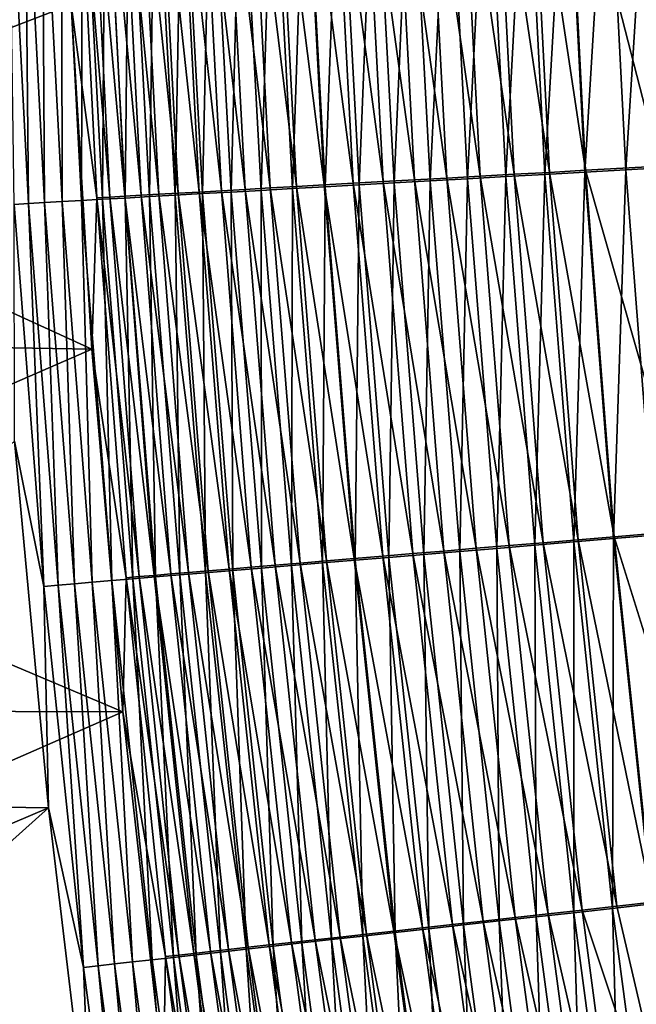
# Model space of a CAD drawing. Header units: metres. Extents: x -1 to 1402, y -1402 to 1.
# Tile 124 of 256: x 200 to 221, y -771 to -737. Entities that reach past the tile are written whole.
import ezdxf

# ---------------------------------------------------------------- set-up
doc = ezdxf.new("R2010")
doc.units = ezdxf.units.M

msp = doc.modelspace()

# ---------------------------------------------------------------- linework, layer by layer
at = {"layer": 'None0'}
for points in [[(201.500275, -736.76947, -474.466003), (194.990128, -726.839905, -450.518555), (187.75528, -742.04718, -422.103455)], [(212.677826, -729.983459, -492.27655), (214.465271, -742.75531, -493.261444), (213.796219, -729.951416, -493.178986)], [(213.796219, -729.951416, -493.178986), (215.61496, -742.690979, -494.107605), (214.950867, -729.918396, -494.034454)], [(213.796219, -729.951416, -493.178986), (214.465271, -742.75531, -493.261444), (215.61496, -742.690979, -494.107605)], [(214.510468, -729.997742, -497.358795), (215.836288, -729.959717, -498.181427), (215.180954, -742.779114, -497.428558)], [(214.950867, -729.918396, -494.034454), (216.798325, -742.624878, -494.905945), (216.139832, -729.884399, -494.841644)], [(214.950867, -729.918396, -494.034454), (215.61496, -742.690979, -494.107605), (216.798325, -742.624878, -494.905945)], [(215.836288, -729.959717, -498.181427), (216.500061, -742.705322, -498.242065), (215.180954, -742.779114, -497.428558)], [(216.500061, -742.705322, -498.242065), (215.836288, -729.959717, -498.181427), (217.194885, -729.920837, -498.949066)], [(216.139832, -729.884399, -494.841644), (218.013351, -742.557007, -495.655304), (217.361038, -729.849548, -495.599396)], [(216.139832, -729.884399, -494.841644), (216.798325, -742.624878, -494.905945), (218.013351, -742.557007, -495.655304)], [(217.851364, -742.629761, -499.00119), (216.500061, -742.705322, -498.242065), (217.194885, -729.920837, -498.949066)], [(217.194885, -729.920837, -498.949066), (218.584076, -729.881042, -499.660492), (217.851364, -742.629761, -499.00119)], [(217.361038, -729.849548, -495.599396), (219.258057, -742.487488, -496.354523), (218.612457, -729.813843, -496.306519)], [(217.361038, -729.849548, -495.599396), (218.013351, -742.557007, -495.655304), (219.258057, -742.487488, -496.354523)], [(218.584076, -729.881042, -499.660492), (219.232697, -742.552551, -499.70459), (217.851364, -742.629761, -499.00119)], [(219.232697, -742.552551, -499.70459), (218.584076, -729.881042, -499.660492), (220.001602, -729.840515, -500.314331)], [(218.612457, -729.813843, -496.306519), (221.82843, -742.344116, -497.5979), (221.197739, -729.740173, -497.564056)], [(218.612457, -729.813843, -496.306519), (219.258057, -742.487488, -496.354523), (221.82843, -742.344116, -497.5979)], [(220.641876, -742.473816, -500.351013), (219.232697, -742.552551, -499.70459), (220.001602, -729.840515, -500.314331)], [(220.001602, -729.840515, -500.314331), (221.445282, -729.799255, -500.909332), (220.641876, -742.473816, -500.351013)], [(221.445282, -729.799255, -500.909332), (222.076721, -742.393677, -500.93924), (220.641876, -742.473816, -500.351013)], [(201.735657, -730.302185, -475.695618), (201.500275, -736.76947, -474.466003), (202.390198, -743.437378, -475.945068)], [(202.843811, -743.411133, -477.29834), (202.182571, -730.288635, -477.06012), (201.735657, -730.302185, -475.695618)], [(201.735657, -730.302185, -475.695618), (202.390198, -743.437378, -475.945068), (202.843811, -743.411133, -477.29834)], [(202.182571, -730.288635, -477.06012), (203.352798, -743.381836, -478.633728), (202.685699, -730.273499, -478.406952)], [(203.352798, -743.381836, -478.633728), (202.182571, -730.288635, -477.06012), (202.843811, -743.411133, -477.29834)], [(202.685699, -730.273499, -478.406952), (203.916077, -743.349548, -479.948578), (203.243973, -730.256897, -479.733398)], [(202.685699, -730.273499, -478.406952), (203.352798, -743.381836, -478.633728), (203.916077, -743.349548, -479.948578)], [(203.243973, -730.256897, -479.733398), (204.532547, -743.314392, -481.240356), (203.856277, -730.238831, -481.036835)], [(203.243973, -730.256897, -479.733398), (203.916077, -743.349548, -479.948578), (204.532547, -743.314392, -481.240356)], [(204.206879, -743.395935, -486.621155), (203.508896, -730.315369, -486.438354), (204.396362, -730.28949, -487.724762)], [(203.856277, -730.238831, -481.036835), (205.201126, -743.276367, -482.506378), (204.521515, -730.219238, -482.314575)], [(203.856277, -730.238831, -481.036835), (204.532547, -743.314392, -481.240356), (205.201126, -743.276367, -482.506378)], [(205.09523, -743.345703, -487.89502), (204.206879, -743.395935, -486.621155), (204.396362, -730.28949, -487.724762)], [(205.09523, -743.345703, -487.89502), (204.396362, -730.28949, -487.724762), (205.335907, -730.262146, -488.972809)], [(204.521515, -730.219238, -482.314575), (205.9207, -743.235535, -483.74411), (205.238602, -730.198242, -483.564026)], [(204.521515, -730.219238, -482.314575), (205.201126, -743.276367, -482.506378), (205.9207, -743.235535, -483.74411)], [(206.03479, -743.292664, -489.130707), (205.09523, -743.345703, -487.89502), (205.335907, -730.262146, -488.972809)], [(205.238602, -730.198242, -483.564026), (206.690201, -743.192017, -484.950897), (206.006439, -730.175903, -484.78244)], [(205.238602, -730.198242, -483.564026), (205.9207, -743.235535, -483.74411), (206.690201, -743.192017, -484.950897)], [(206.03479, -743.292664, -489.130707), (205.335907, -730.262146, -488.972809), (206.32576, -730.233459, -490.180695)], [(206.006439, -730.175903, -484.78244), (207.508423, -743.145813, -486.124298), (206.823837, -730.1521, -485.967407)], [(206.006439, -730.175903, -484.78244), (206.690201, -743.192017, -484.950897), (207.508423, -743.145813, -486.124298)], [(207.023804, -743.236877, -490.326447), (206.03479, -743.292664, -489.130707), (206.32576, -730.233459, -490.180695)], [(207.023804, -743.236877, -490.326447), (206.32576, -730.233459, -490.180695), (207.36409, -730.20343, -491.346588)], [(206.823837, -730.1521, -485.967407), (208.37384, -743.097046, -487.262543), (207.68924, -730.127075, -487.117035)], [(206.823837, -730.1521, -485.967407), (207.508423, -743.145813, -486.124298), (208.37384, -743.097046, -487.262543)], [(208.060471, -743.178528, -491.480408), (207.023804, -743.236877, -490.326447), (207.36409, -730.20343, -491.346588)], [(208.060471, -743.178528, -491.480408), (207.36409, -730.20343, -491.346588), (208.449097, -730.172058, -492.468658)], [(207.68924, -730.127075, -487.117035), (209.284805, -743.045776, -488.363953), (208.600952, -730.100708, -488.229675)], [(207.68924, -730.127075, -487.117035), (208.37384, -743.097046, -487.262543), (209.284805, -743.045776, -488.363953)], [(209.143021, -743.117676, -492.590851), (208.060471, -743.178528, -491.480408), (208.449097, -730.172058, -492.468658)], [(209.143021, -743.117676, -492.590851), (208.449097, -730.172058, -492.468658), (209.578964, -730.139465, -493.545105)], [(208.600952, -730.100708, -488.229675), (210.23967, -742.992126, -489.426941), (209.557343, -730.07312, -489.303589)], [(208.600952, -730.100708, -488.229675), (209.284805, -743.045776, -488.363953), (210.23967, -742.992126, -489.426941)], [(210.269653, -743.054382, -493.656006), (209.143021, -743.117676, -492.590851), (209.578964, -730.139465, -493.545105)], [(209.557343, -730.07312, -489.303589), (211.236786, -742.936157, -490.449799), (210.556732, -730.044373, -490.337189)], [(209.557343, -730.07312, -489.303589), (210.23967, -742.992126, -489.426941), (211.236786, -742.936157, -490.449799)], [(210.269653, -743.054382, -493.656006), (209.578964, -730.139465, -493.545105), (210.751907, -730.105713, -494.574066)], [(211.438599, -742.988831, -494.674042), (210.269653, -743.054382, -493.656006), (210.751907, -730.105713, -494.574066)], [(210.556732, -730.044373, -490.337189), (212.274521, -742.877991, -491.430939), (211.597443, -730.014465, -491.328735)], [(210.556732, -730.044373, -490.337189), (211.236786, -742.936157, -490.449799), (212.274521, -742.877991, -491.430939)], [(211.438599, -742.988831, -494.674042), (210.751907, -730.105713, -494.574066), (211.966095, -730.070801, -495.553772)], [(212.648071, -742.921021, -495.643219), (211.438599, -742.988831, -494.674042), (211.966095, -730.070801, -495.553772)], [(211.597443, -730.014465, -491.328735), (213.351227, -742.817627, -492.368683), (212.677826, -729.983459, -492.27655)], [(211.597443, -730.014465, -491.328735), (212.274521, -742.877991, -491.430939), (213.351227, -742.817627, -492.368683)], [(212.648071, -742.921021, -495.643219), (211.966095, -730.070801, -495.553772), (213.219666, -730.03479, -496.482483)], [(213.896225, -742.851074, -496.561859), (212.648071, -742.921021, -495.643219), (213.219666, -730.03479, -496.482483)], [(212.677826, -729.983459, -492.27655), (213.351227, -742.817627, -492.368683), (214.465271, -742.75531, -493.261444)], [(213.896225, -742.851074, -496.561859), (213.219666, -730.03479, -496.482483), (214.510468, -729.997742, -497.358795)], [(215.180954, -742.779114, -497.428558), (213.896225, -742.851074, -496.561859), (214.510468, -729.997742, -497.358795)], [(200.030731, -743.634216, -478.313416), (199.357162, -730.438232, -478.054871), (199.903458, -730.421753, -479.516998)], [(200.030731, -743.634216, -478.313416), (199.538193, -743.662781, -476.844269), (199.357162, -730.438232, -478.054871)], [(200.583374, -743.602356, -479.763123), (199.903458, -730.421753, -479.516998), (200.509613, -730.403687, -480.957001)], [(200.583374, -743.602356, -479.763123), (200.030731, -743.634216, -478.313416), (199.903458, -730.421753, -479.516998)], [(201.194962, -743.567261, -481.190582), (200.509613, -730.403687, -480.957001), (201.174423, -730.383972, -482.37204)], [(201.194962, -743.567261, -481.190582), (200.583374, -743.602356, -479.763123), (200.509613, -730.403687, -480.957001)], [(201.864288, -743.528992, -482.592926), (201.174423, -730.383972, -482.37204), (201.896698, -730.36261, -483.759186)], [(201.864288, -743.528992, -482.592926), (201.194962, -743.567261, -481.190582), (201.174423, -730.383972, -482.37204)], [(202.590164, -743.487671, -483.967346), (201.864288, -743.528992, -482.592926), (201.896698, -730.36261, -483.759186)], [(202.590164, -743.487671, -483.967346), (201.896698, -730.36261, -483.759186), (202.675247, -730.339783, -485.115601)], [(203.371429, -743.443298, -485.311035), (202.590164, -743.487671, -483.967346), (202.675247, -730.339783, -485.115601)], [(203.371429, -743.443298, -485.311035), (202.675247, -730.339783, -485.115601), (203.508896, -730.315369, -486.438354)], [(204.206879, -743.395935, -486.621155), (203.371429, -743.443298, -485.311035), (203.508896, -730.315369, -486.438354)], [(202.215729, -748.662048, -474.701294), (201.500275, -736.76947, -474.466003), (187.75528, -742.04718, -422.103455)], [(201.500275, -736.76947, -474.466003), (202.215729, -748.662048, -474.701294), (202.390198, -743.437378, -475.945068)], [(202.215729, -748.662048, -474.701294), (187.75528, -742.04718, -422.103455), (187.911301, -748.414185, -422.076447)], [(218.013351, -742.557007, -495.655304), (220.243179, -755.136047, -496.401855), (219.258057, -742.487488, -496.354523)], [(220.220734, -755.19873, -499.748016), (219.232697, -742.552551, -499.70459), (220.641876, -742.473816, -500.351013)], [(219.258057, -742.487488, -496.354523), (222.79689, -754.92334, -497.631226), (221.82843, -742.344116, -497.5979)], [(219.258057, -742.487488, -496.354523), (220.243179, -755.136047, -496.401855), (222.79689, -754.92334, -497.631226)], [(221.620621, -755.082031, -500.387146), (220.220734, -755.19873, -499.748016), (220.641876, -742.473816, -500.351013)], [(220.641876, -742.473816, -500.351013), (222.076721, -742.393677, -500.93924), (221.620621, -755.082031, -500.387146)], [(212.274521, -742.877991, -491.430939), (214.368301, -755.62616, -492.459534), (213.351227, -742.817627, -492.368683)], [(213.674011, -755.745178, -495.731384), (212.648071, -742.921021, -495.643219), (213.896225, -742.851074, -496.561859)], [(213.351227, -742.817627, -492.368683), (215.477203, -755.533569, -493.342682), (214.465271, -742.75531, -493.261444)], [(213.351227, -742.817627, -492.368683), (214.368301, -755.62616, -492.459534), (215.477203, -755.533569, -493.342682)], [(214.915863, -755.641418, -496.640076), (213.674011, -755.745178, -495.731384), (213.896225, -742.851074, -496.561859)], [(214.915863, -755.641418, -496.640076), (213.896225, -742.851074, -496.561859), (215.180954, -742.779114, -497.428558)], [(214.465271, -742.75531, -493.261444), (216.621078, -755.43811, -494.179688), (215.61496, -742.690979, -494.107605)], [(214.465271, -742.75531, -493.261444), (215.477203, -755.533569, -493.342682), (216.621078, -755.43811, -494.179688)], [(216.193604, -755.534729, -497.497284), (214.915863, -755.641418, -496.640076), (215.180954, -742.779114, -497.428558)], [(215.180954, -742.779114, -497.428558), (216.500061, -742.705322, -498.242065), (216.193604, -755.534729, -497.497284)], [(215.61496, -742.690979, -494.107605), (217.798019, -755.339905, -494.969299), (216.798325, -742.624878, -494.905945)], [(215.61496, -742.690979, -494.107605), (216.621078, -755.43811, -494.179688), (217.798019, -755.339905, -494.969299)], [(216.500061, -742.705322, -498.242065), (217.505096, -755.425232, -498.301849), (216.193604, -755.534729, -497.497284)], [(217.505096, -755.425232, -498.301849), (216.500061, -742.705322, -498.242065), (217.851364, -742.629761, -499.00119)], [(216.798325, -742.624878, -494.905945), (219.006042, -755.239197, -495.710419), (218.013351, -742.557007, -495.655304)], [(216.798325, -742.624878, -494.905945), (217.798019, -755.339905, -494.969299), (219.006042, -755.239197, -495.710419)], [(218.84819, -755.313171, -499.052521), (217.505096, -755.425232, -498.301849), (217.851364, -742.629761, -499.00119)], [(217.851364, -742.629761, -499.00119), (219.232697, -742.552551, -499.70459), (218.84819, -755.313171, -499.052521)], [(218.013351, -742.557007, -495.655304), (219.006042, -755.239197, -495.710419), (220.243179, -755.136047, -496.401855)], [(219.232697, -742.552551, -499.70459), (220.220734, -755.19873, -499.748016), (218.84819, -755.313171, -499.052521)], [(205.9207, -743.235535, -483.74411), (207.722794, -756.182861, -485.117065), (206.690201, -743.192017, -484.950897)], [(206.690201, -743.192017, -484.950897), (208.541168, -756.114075, -486.279053), (207.508423, -743.145813, -486.124298)], [(206.690201, -743.192017, -484.950897), (207.722794, -756.182861, -485.117065), (208.541168, -756.114075, -486.279053)], [(208.070007, -756.214294, -490.470154), (207.023804, -743.236877, -490.326447), (208.060471, -743.178528, -491.480408)], [(207.508423, -743.145813, -486.124298), (209.405899, -756.041504, -487.406036), (208.37384, -743.097046, -487.262543)], [(207.508423, -743.145813, -486.124298), (208.541168, -756.114075, -486.279053), (209.405899, -756.041504, -487.406036)], [(209.104218, -756.127625, -491.612366), (208.060471, -743.178528, -491.480408), (209.143021, -743.117676, -492.590851)], [(209.104218, -756.127625, -491.612366), (208.070007, -756.214294, -490.470154), (208.060471, -743.178528, -491.480408)], [(208.37384, -743.097046, -487.262543), (210.315369, -755.96521, -488.496399), (209.284805, -743.045776, -488.363953)], [(208.37384, -743.097046, -487.262543), (209.405899, -756.041504, -487.406036), (210.315369, -755.96521, -488.496399)], [(210.183472, -756.03717, -492.711334), (209.104218, -756.127625, -491.612366), (209.143021, -743.117676, -492.590851)], [(210.183472, -756.03717, -492.711334), (209.143021, -743.117676, -492.590851), (210.269653, -743.054382, -493.656006)], [(209.284805, -743.045776, -488.363953), (211.26796, -755.885437, -489.548553), (210.23967, -742.992126, -489.426941)], [(209.284805, -743.045776, -488.363953), (210.315369, -755.96521, -488.496399), (211.26796, -755.885437, -489.548553)], [(211.306015, -755.943237, -493.76532), (210.183472, -756.03717, -492.711334), (210.269653, -743.054382, -493.656006)], [(210.23967, -742.992126, -489.426941), (212.262054, -755.802246, -490.560852), (211.236786, -742.936157, -490.449799)], [(210.23967, -742.992126, -489.426941), (211.26796, -755.885437, -489.548553), (212.262054, -755.802246, -490.560852)], [(211.306015, -755.943237, -493.76532), (210.269653, -743.054382, -493.656006), (211.438599, -742.988831, -494.674042)], [(211.236786, -742.936157, -490.449799), (213.296051, -755.715759, -491.531708), (212.274521, -742.877991, -491.430939)], [(211.236786, -742.936157, -490.449799), (212.262054, -755.802246, -490.560852), (213.296051, -755.715759, -491.531708)], [(212.470123, -755.845825, -494.772583), (211.306015, -755.943237, -493.76532), (211.438599, -742.988831, -494.674042)], [(212.470123, -755.845825, -494.772583), (211.438599, -742.988831, -494.674042), (212.648071, -742.921021, -495.643219)], [(212.274521, -742.877991, -491.430939), (213.296051, -755.715759, -491.531708), (214.368301, -755.62616, -492.459534)], [(213.674011, -755.745178, -495.731384), (212.470123, -755.845825, -494.772583), (212.648071, -742.921021, -495.643219)], [(202.233505, -756.706238, -481.421173), (201.194962, -743.567261, -481.190582), (201.864288, -743.528992, -482.592926)], [(202.906708, -756.649109, -482.810974), (201.864288, -743.528992, -482.592926), (202.590164, -743.487671, -483.967346)], [(202.906708, -756.649109, -482.810974), (202.233505, -756.706238, -481.421173), (201.864288, -743.528992, -482.592926)], [(202.390198, -743.437378, -475.945068), (202.215729, -748.662048, -474.701294), (203.397736, -756.549316, -476.191498)], [(202.390198, -743.437378, -475.945068), (203.857529, -756.509949, -477.53363), (202.843811, -743.411133, -477.29834)], [(202.390198, -743.437378, -475.945068), (203.397736, -756.549316, -476.191498), (203.857529, -756.509949, -477.53363)], [(203.635529, -756.587463, -484.172791), (202.590164, -743.487671, -483.967346), (203.371429, -743.443298, -485.311035)], [(203.635529, -756.587463, -484.172791), (202.906708, -756.649109, -482.810974), (202.590164, -743.487671, -483.967346)], [(204.371841, -756.466125, -478.857666), (203.352798, -743.381836, -478.633728), (202.843811, -743.411133, -477.29834)], [(202.843811, -743.411133, -477.29834), (203.857529, -756.509949, -477.53363), (204.371841, -756.466125, -478.857666)], [(203.352798, -743.381836, -478.633728), (204.939545, -756.417847, -480.161072), (203.916077, -743.349548, -479.948578)], [(204.939545, -756.417847, -480.161072), (203.352798, -743.381836, -478.633728), (204.371841, -756.466125, -478.857666)], [(204.418777, -756.521362, -485.503906), (203.371429, -743.443298, -485.311035), (204.206879, -743.395935, -486.621155)], [(204.418777, -756.521362, -485.503906), (203.635529, -756.587463, -484.172791), (203.371429, -743.443298, -485.311035)], [(203.916077, -743.349548, -479.948578), (205.559601, -756.365356, -481.441254), (204.532547, -743.314392, -481.240356)], [(203.916077, -743.349548, -479.948578), (204.939545, -756.417847, -480.161072), (205.559601, -756.365356, -481.441254)], [(205.255295, -756.450867, -486.801483), (204.206879, -743.395935, -486.621155), (205.09523, -743.345703, -487.89502)], [(205.255295, -756.450867, -486.801483), (204.418777, -756.521362, -485.503906), (204.206879, -743.395935, -486.621155)], [(204.532547, -743.314392, -481.240356), (206.230881, -756.308594, -482.695679), (205.201126, -743.276367, -482.506378)], [(204.532547, -743.314392, -481.240356), (205.559601, -756.365356, -481.441254), (206.230881, -756.308594, -482.695679)], [(206.143799, -756.376099, -488.062988), (205.09523, -743.345703, -487.89502), (206.03479, -743.292664, -489.130707)], [(206.143799, -756.376099, -488.062988), (205.255295, -756.450867, -486.801483), (205.09523, -743.345703, -487.89502)], [(205.201126, -743.276367, -482.506378), (206.952301, -756.247742, -483.921814), (205.9207, -743.235535, -483.74411)], [(205.201126, -743.276367, -482.506378), (206.230881, -756.308594, -482.695679), (206.952301, -756.247742, -483.921814)], [(205.9207, -743.235535, -483.74411), (206.952301, -756.247742, -483.921814), (207.722794, -756.182861, -485.117065)], [(207.082626, -756.29718, -489.286438), (206.03479, -743.292664, -489.130707), (207.023804, -743.236877, -490.326447)], [(207.082626, -756.29718, -489.286438), (206.143799, -756.376099, -488.062988), (206.03479, -743.292664, -489.130707)], [(208.070007, -756.214294, -490.470154), (207.082626, -756.29718, -489.286438), (207.023804, -743.236877, -490.326447)], [(200.559464, -756.849121, -477.111755), (199.538193, -743.662781, -476.844269), (200.030731, -743.634216, -478.313416)], [(200.559464, -756.849121, -477.111755), (199.554916, -751.832642, -475.555054), (199.538193, -743.662781, -476.844269)], [(201.058701, -756.806335, -478.568817), (200.030731, -743.634216, -478.313416), (200.583374, -743.602356, -479.763123)], [(201.058701, -756.806335, -478.568817), (200.559464, -756.849121, -477.111755), (200.030731, -743.634216, -478.313416)], [(201.617111, -756.758667, -480.006195), (200.583374, -743.602356, -479.763123), (201.194962, -743.567261, -481.190582)], [(201.617111, -756.758667, -480.006195), (201.058701, -756.806335, -478.568817), (200.583374, -743.602356, -479.763123)], [(202.233505, -756.706238, -481.421173), (201.617111, -756.758667, -480.006195), (201.194962, -743.567261, -481.190582)], [(188.148682, -754.777466, -422.049591), (202.215729, -748.662048, -474.701294), (187.911301, -748.414185, -422.076447)], [(203.289581, -761.182495, -474.946014), (202.215729, -748.662048, -474.701294), (188.148682, -754.777466, -422.049591)], [(202.215729, -748.662048, -474.701294), (203.289581, -761.182495, -474.946014), (203.397736, -756.549316, -476.191498)], [(199.554916, -751.832642, -475.555054), (200.72612, -764.492798, -475.821228), (185.838333, -764.274353, -422.917389)], [(200.72612, -764.492798, -475.821228), (199.554916, -751.832642, -475.555054), (200.559464, -756.849121, -477.111755)], [(188.46759, -761.135986, -422.022919), (203.289581, -761.182495, -474.946014), (188.148682, -754.777466, -422.049591)], [(221.547424, -767.809448, -499.79068), (220.220734, -755.19873, -499.748016), (221.620621, -755.082031, -500.387146)], [(220.243179, -755.136047, -496.401855), (224.102432, -767.467651, -497.66391), (222.79689, -754.92334, -497.631226)], [(215.477203, -755.533569, -493.342682), (217.96843, -768.149292, -494.250488), (216.621078, -755.43811, -494.179688)], [(216.193604, -755.534729, -497.497284), (217.505096, -755.425232, -498.301849), (217.547607, -768.254211, -497.564789)], [(216.621078, -755.43811, -494.179688), (219.138138, -768.019226, -495.031525), (217.798019, -755.339905, -494.969299)], [(216.621078, -755.43811, -494.179688), (217.96843, -768.149292, -494.250488), (219.138138, -768.019226, -495.031525)], [(218.850586, -768.109253, -498.360535), (217.505096, -755.425232, -498.301849), (218.84819, -755.313171, -499.052521)], [(217.505096, -755.425232, -498.301849), (218.850586, -768.109253, -498.360535), (217.547607, -768.254211, -497.564789)], [(217.798019, -755.339905, -494.969299), (220.338318, -767.885803, -495.764496), (219.006042, -755.239197, -495.710419)], [(217.798019, -755.339905, -494.969299), (219.138138, -768.019226, -495.031525), (220.338318, -767.885803, -495.764496)], [(218.84819, -755.313171, -499.052521), (220.220734, -755.19873, -499.748016), (220.184555, -767.960938, -499.102905)], [(220.184555, -767.960938, -499.102905), (218.850586, -768.109253, -498.360535), (218.84819, -755.313171, -499.052521)], [(219.006042, -755.239197, -495.710419), (221.567062, -767.749268, -496.448303), (220.243179, -755.136047, -496.401855)], [(219.006042, -755.239197, -495.710419), (220.338318, -767.885803, -495.764496), (221.567062, -767.749268, -496.448303)], [(220.220734, -755.19873, -499.748016), (221.547424, -767.809448, -499.79068), (220.184555, -767.960938, -499.102905)], [(220.243179, -755.136047, -496.401855), (221.567062, -767.749268, -496.448303), (224.102432, -767.467651, -497.66391)], [(212.262054, -755.802246, -490.560852), (214.661194, -768.517456, -491.630676), (213.296051, -755.715759, -491.531708)], [(213.845627, -768.666382, -494.869385), (212.470123, -755.845825, -494.772583), (213.674011, -755.745178, -495.731384)], [(213.296051, -755.715759, -491.531708), (215.728195, -768.398621, -492.548737), (214.368301, -755.62616, -492.459534)], [(213.296051, -755.715759, -491.531708), (214.661194, -768.517456, -491.630676), (215.728195, -768.398621, -492.548737)], [(215.04306, -768.53302, -495.817993), (213.674011, -755.745178, -495.731384), (214.915863, -755.641418, -496.640076)], [(215.04306, -768.53302, -495.817993), (213.845627, -768.666382, -494.869385), (213.674011, -755.745178, -495.731384)], [(214.368301, -755.62616, -492.459534), (216.831161, -768.275818, -493.422485), (215.477203, -755.533569, -493.342682)], [(214.368301, -755.62616, -492.459534), (215.728195, -768.398621, -492.548737), (216.831161, -768.275818, -493.422485)], [(216.277725, -768.395569, -496.716888), (214.915863, -755.641418, -496.640076), (216.193604, -755.534729, -497.497284)], [(216.277725, -768.395569, -496.716888), (215.04306, -768.53302, -495.817993), (214.915863, -755.641418, -496.640076)], [(215.477203, -755.533569, -493.342682), (216.831161, -768.275818, -493.422485), (217.96843, -768.149292, -494.250488)], [(217.547607, -768.254211, -497.564789), (216.277725, -768.395569, -496.716888), (216.193604, -755.534729, -497.497284)], [(207.722794, -756.182861, -485.117065), (209.921249, -769.046326, -486.431213), (208.541168, -756.114075, -486.279053)], [(209.463516, -769.155151, -490.61142), (208.070007, -756.214294, -490.470154), (209.104218, -756.127625, -491.612366)], [(208.541168, -756.114075, -486.279053), (210.784592, -768.949829, -487.547119), (209.405899, -756.041504, -487.406036)], [(208.541168, -756.114075, -486.279053), (209.921249, -769.046326, -486.431213), (210.784592, -768.949829, -487.547119)], [(210.494431, -769.040039, -491.742065), (209.104218, -756.127625, -491.612366), (210.183472, -756.03717, -492.711334)], [(210.494431, -769.040039, -491.742065), (209.463516, -769.155151, -490.61142), (209.104218, -756.127625, -491.612366)], [(209.405899, -756.041504, -487.406036), (211.691833, -768.848511, -488.626587), (210.315369, -755.96521, -488.496399)], [(209.405899, -756.041504, -487.406036), (210.784592, -768.949829, -487.547119), (211.691833, -768.848511, -488.626587)], [(211.56958, -768.920105, -492.829712), (210.183472, -756.03717, -492.711334), (211.306015, -755.943237, -493.76532)], [(211.56958, -768.920105, -492.829712), (210.494431, -769.040039, -491.742065), (210.183472, -756.03717, -492.711334)], [(210.315369, -755.96521, -488.496399), (212.641418, -768.742554, -489.66803), (211.26796, -755.885437, -489.548553)], [(210.315369, -755.96521, -488.496399), (211.691833, -768.848511, -488.626587), (212.641418, -768.742554, -489.66803)], [(211.26796, -755.885437, -489.548553), (213.631729, -768.632141, -490.669922), (212.262054, -755.802246, -490.560852)], [(211.26796, -755.885437, -489.548553), (212.641418, -768.742554, -489.66803), (213.631729, -768.632141, -490.669922)], [(212.687225, -768.795471, -493.872742), (211.306015, -755.943237, -493.76532), (212.470123, -755.845825, -494.772583)], [(212.687225, -768.795471, -493.872742), (211.56958, -768.920105, -492.829712), (211.306015, -755.943237, -493.76532)], [(212.262054, -755.802246, -490.560852), (213.631729, -768.632141, -490.669922), (214.661194, -768.517456, -491.630676)], [(213.845627, -768.666382, -494.869385), (212.687225, -768.795471, -493.872742), (212.470123, -755.845825, -494.772583)], [(203.857529, -756.509949, -477.53363), (205.742096, -769.515564, -479.078094), (204.371841, -756.466125, -478.857666)], [(206.31366, -769.45105, -480.370148), (204.939545, -756.417847, -480.161072), (204.371841, -756.466125, -478.857666)], [(204.371841, -756.466125, -478.857666), (205.742096, -769.515564, -479.078094), (206.31366, -769.45105, -480.370148)], [(205.816483, -769.563293, -485.693542), (204.418777, -756.521362, -485.503906), (205.255295, -756.450867, -486.801483)], [(204.939545, -756.417847, -480.161072), (206.936646, -769.38092, -481.638885), (205.559601, -756.365356, -481.441254)], [(206.936646, -769.38092, -481.638885), (204.939545, -756.417847, -480.161072), (206.31366, -769.45105, -480.370148)], [(206.653336, -769.469482, -486.978821), (205.255295, -756.450867, -486.801483), (206.143799, -756.376099, -488.062988)], [(206.653336, -769.469482, -486.978821), (205.816483, -769.563293, -485.693542), (205.255295, -756.450867, -486.801483)], [(205.559601, -756.365356, -481.441254), (207.610001, -769.305237, -482.881866), (206.230881, -756.308594, -482.695679)], [(205.559601, -756.365356, -481.441254), (206.936646, -769.38092, -481.638885), (207.610001, -769.305237, -482.881866)], [(207.541229, -769.370056, -488.228088), (206.143799, -756.376099, -488.062988), (207.082626, -756.29718, -489.286438)], [(207.541229, -769.370056, -488.228088), (206.653336, -769.469482, -486.978821), (206.143799, -756.376099, -488.062988)], [(206.230881, -756.308594, -482.695679), (208.332611, -769.224182, -484.096558), (206.952301, -756.247742, -483.921814)], [(206.230881, -756.308594, -482.695679), (207.610001, -769.305237, -482.881866), (208.332611, -769.224182, -484.096558)], [(206.952301, -756.247742, -483.921814), (209.103424, -769.137817, -485.280457), (207.722794, -756.182861, -485.117065)], [(206.952301, -756.247742, -483.921814), (208.332611, -769.224182, -484.096558), (209.103424, -769.137817, -485.280457)], [(208.478531, -769.265198, -489.439545), (207.082626, -756.29718, -489.286438), (208.070007, -756.214294, -490.470154)], [(208.478531, -769.265198, -489.439545), (207.541229, -769.370056, -488.228088), (207.082626, -756.29718, -489.286438)], [(207.722794, -756.182861, -485.117065), (209.103424, -769.137817, -485.280457), (209.921249, -769.046326, -486.431213)], [(209.463516, -769.155151, -490.61142), (208.478531, -769.265198, -489.439545), (208.070007, -756.214294, -490.470154)], [(201.935043, -770.001038, -477.375122), (200.559464, -756.849121, -477.111755), (201.058701, -756.806335, -478.568817)], [(202.440384, -769.943604, -478.82019), (201.058701, -756.806335, -478.568817), (201.617111, -756.758667, -480.006195)], [(202.440384, -769.943604, -478.82019), (201.935043, -770.001038, -477.375122), (201.058701, -756.806335, -478.568817)], [(203.003922, -769.879822, -480.245422), (201.617111, -756.758667, -480.006195), (202.233505, -756.706238, -481.421173)], [(203.003922, -769.879822, -480.245422), (202.440384, -769.943604, -478.82019), (201.617111, -756.758667, -480.006195)], [(203.624481, -769.809753, -481.648102), (202.233505, -756.706238, -481.421173), (202.906708, -756.649109, -482.810974)], [(203.624481, -769.809753, -481.648102), (203.003922, -769.879822, -480.245422), (202.233505, -756.706238, -481.421173)], [(204.300873, -769.733521, -483.025482), (202.906708, -756.649109, -482.810974), (203.635529, -756.587463, -484.172791)], [(204.300873, -769.733521, -483.025482), (203.624481, -769.809753, -481.648102), (202.906708, -756.649109, -482.810974)], [(203.397736, -756.549316, -476.191498), (203.289581, -761.182495, -474.946014), (204.757645, -769.627136, -476.434143)], [(203.397736, -756.549316, -476.191498), (205.223068, -769.57428, -477.765259), (203.857529, -756.509949, -477.53363)], [(203.397736, -756.549316, -476.191498), (204.757645, -769.627136, -476.434143), (205.223068, -769.57428, -477.765259)], [(205.031937, -769.651367, -484.374878), (203.635529, -756.587463, -484.172791), (204.418777, -756.521362, -485.503906)], [(205.031937, -769.651367, -484.374878), (204.300873, -769.733521, -483.025482), (203.635529, -756.587463, -484.172791)], [(203.857529, -756.509949, -477.53363), (205.223068, -769.57428, -477.765259), (205.742096, -769.515564, -479.078094)], [(205.816483, -769.563293, -485.693542), (205.031937, -769.651367, -484.374878), (204.418777, -756.521362, -485.503906)], [(201.935043, -770.001038, -477.375122), (200.72612, -764.492798, -475.821228), (200.559464, -756.849121, -477.111755)], [(203.289581, -761.182495, -474.946014), (188.46759, -761.135986, -422.022919), (188.868179, -767.488831, -421.996429)], [(204.696167, -773.708801, -475.187195), (203.289581, -761.182495, -474.946014), (188.868179, -767.488831, -421.996429)], [(203.289581, -761.182495, -474.946014), (204.696167, -773.708801, -475.187195), (204.757645, -769.627136, -476.434143)], [(185.838333, -764.274353, -422.917389), (200.72612, -764.492798, -475.821228), (186.283127, -770.630432, -422.900879)], [(200.72612, -764.492798, -475.821228), (186.808807, -776.978821, -422.884399), (186.283127, -770.630432, -422.900879)], [(200.72612, -764.492798, -475.821228), (202.206619, -776.933655, -476.078735), (186.808807, -776.978821, -422.884399)], [(202.206619, -776.933655, -476.078735), (200.72612, -764.492798, -475.821228), (201.935043, -770.001038, -477.375122)], [(204.696167, -773.708801, -475.187195), (188.868179, -767.488831, -421.996429), (189.350601, -773.835022, -421.970154)], [(217.96843, -768.149292, -494.250488), (220.817902, -780.652588, -495.092407), (219.138138, -768.019226, -495.031525)], [(220.535736, -780.747131, -498.417969), (218.850586, -768.109253, -498.360535), (220.184555, -767.960938, -499.102905)], [(219.138138, -768.019226, -495.031525), (223.228973, -780.316956, -496.493744), (220.338318, -767.885803, -495.764496)], [(219.138138, -768.019226, -495.031525), (220.817902, -780.652588, -495.092407), (223.228973, -780.316956, -496.493744)], [(220.184555, -767.960938, -499.102905), (221.547424, -767.809448, -499.79068), (221.859711, -780.562744, -499.152191)], [(221.859711, -780.562744, -499.152191), (220.535736, -780.747131, -498.417969), (220.184555, -767.960938, -499.102905)], [(220.338318, -767.885803, -495.764496), (223.228973, -780.316956, -496.493744), (221.567062, -767.749268, -496.448303)], [(215.728195, -768.398621, -492.548737), (218.526367, -780.971802, -493.50061), (216.831161, -768.275818, -493.422485)], [(217.981018, -781.103088, -496.792053), (216.277725, -768.395569, -496.716888), (217.547607, -768.254211, -497.564789)], [(216.831161, -768.275818, -493.422485), (219.65625, -780.814392, -494.319763), (217.96843, -768.149292, -494.250488)], [(216.831161, -768.275818, -493.422485), (218.526367, -780.971802, -493.50061), (219.65625, -780.814392, -494.319763)], [(217.547607, -768.254211, -497.564789), (218.850586, -768.109253, -498.360535), (219.242157, -780.927307, -497.630859)], [(219.242157, -780.927307, -497.630859), (217.981018, -781.103088, -496.792053), (217.547607, -768.254211, -497.564789)], [(217.96843, -768.149292, -494.250488), (219.65625, -780.814392, -494.319763), (220.817902, -780.652588, -495.092407)], [(218.850586, -768.109253, -498.360535), (220.535736, -780.747131, -498.417969), (219.242157, -780.927307, -497.630859)], [(212.641418, -768.742554, -489.66803), (215.344986, -781.415405, -490.776733), (213.631729, -768.632141, -490.669922)], [(214.412384, -781.600708, -493.977875), (212.687225, -768.795471, -493.872742), (213.845627, -768.666382, -494.869385)], [(213.631729, -768.632141, -490.669922), (216.369141, -781.272583, -491.7276), (214.661194, -768.517456, -491.630676)], [(213.631729, -768.632141, -490.669922), (215.344986, -781.415405, -490.776733), (216.369141, -781.272583, -491.7276)], [(215.56424, -781.440002, -494.964142), (213.845627, -768.666382, -494.869385), (215.04306, -768.53302, -495.817993)], [(215.56424, -781.440002, -494.964142), (214.412384, -781.600708, -493.977875), (213.845627, -768.666382, -494.869385)], [(214.661194, -768.517456, -491.630676), (217.43013, -781.124634, -492.636047), (215.728195, -768.398621, -492.548737)], [(214.661194, -768.517456, -491.630676), (216.369141, -781.272583, -491.7276), (217.43013, -781.124634, -492.636047)], [(216.754364, -781.274048, -495.90271), (215.04306, -768.53302, -495.817993), (216.277725, -768.395569, -496.716888)], [(216.754364, -781.274048, -495.90271), (215.56424, -781.440002, -494.964142), (215.04306, -768.53302, -495.817993)], [(215.728195, -768.398621, -492.548737), (217.43013, -781.124634, -492.636047), (218.526367, -780.971802, -493.50061)], [(217.981018, -781.103088, -496.792053), (216.754364, -781.274048, -495.90271), (216.277725, -768.395569, -496.716888)], [(211.20343, -782.048828, -490.749756), (209.463516, -769.155151, -490.61142), (210.494431, -769.040039, -491.742065)], [(209.921249, -769.046326, -486.431213), (212.509064, -781.811523, -487.685272), (210.784592, -768.949829, -487.547119)], [(212.23027, -781.905334, -491.869019), (210.494431, -769.040039, -491.742065), (211.56958, -768.920105, -492.829712)], [(212.23027, -781.905334, -491.869019), (211.20343, -782.048828, -490.749756), (210.494431, -769.040039, -491.742065)], [(210.784592, -768.949829, -487.547119), (213.413376, -781.68512, -488.754059), (211.691833, -768.848511, -488.626587)], [(210.784592, -768.949829, -487.547119), (212.509064, -781.811523, -487.685272), (213.413376, -781.68512, -488.754059)], [(213.300491, -781.75592, -492.945618), (211.56958, -768.920105, -492.829712), (212.687225, -768.795471, -493.872742)], [(213.300491, -781.75592, -492.945618), (212.23027, -781.905334, -491.869019), (211.56958, -768.920105, -492.829712)], [(211.691833, -768.848511, -488.626587), (214.359192, -781.55304, -489.785065), (212.641418, -768.742554, -489.66803)], [(211.691833, -768.848511, -488.626587), (213.413376, -781.68512, -488.754059), (214.359192, -781.55304, -489.785065)], [(212.641418, -768.742554, -489.66803), (214.359192, -781.55304, -489.785065), (215.344986, -781.415405, -490.776733)], [(214.412384, -781.600708, -493.977875), (213.300491, -781.75592, -492.945618), (212.687225, -768.795471, -493.872742)], [(208.662964, -782.350403, -481.832642), (206.936646, -769.38092, -481.638885), (206.31366, -769.45105, -480.370148)], [(208.400131, -782.44104, -487.152527), (206.653336, -769.469482, -486.978821), (207.541229, -769.370056, -488.228088)], [(206.936646, -769.38092, -481.638885), (209.337723, -782.255615, -483.064362), (207.610001, -769.305237, -482.881866)], [(209.337723, -782.255615, -483.064362), (206.936646, -769.38092, -481.638885), (208.662964, -782.350403, -481.832642)], [(209.286667, -782.316895, -488.389832), (207.541229, -769.370056, -488.228088), (208.478531, -769.265198, -489.439545)], [(209.286667, -782.316895, -488.389832), (208.400131, -782.44104, -487.152527), (207.541229, -769.370056, -488.228088)], [(207.610001, -769.305237, -482.881866), (210.060852, -782.154175, -484.267792), (208.332611, -769.224182, -484.096558)], [(207.610001, -769.305237, -482.881866), (209.337723, -782.255615, -483.064362), (210.060852, -782.154175, -484.267792)], [(208.332611, -769.224182, -484.096558), (210.831284, -782.046265, -485.440552), (209.103424, -769.137817, -485.280457)], [(208.332611, -769.224182, -484.096558), (210.060852, -782.154175, -484.267792), (210.831284, -782.046265, -485.440552)], [(210.221664, -782.186096, -489.589478), (208.478531, -769.265198, -489.439545), (209.463516, -769.155151, -490.61142)], [(210.221664, -782.186096, -489.589478), (209.286667, -782.316895, -488.389832), (208.478531, -769.265198, -489.439545)], [(209.103424, -769.137817, -485.280457), (211.647842, -781.931946, -486.580261), (209.921249, -769.046326, -486.431213)], [(209.103424, -769.137817, -485.280457), (210.831284, -782.046265, -485.440552), (211.647842, -781.931946, -486.580261)], [(211.20343, -782.048828, -490.749756), (210.221664, -782.186096, -489.589478), (209.463516, -769.155151, -490.61142)], [(209.921249, -769.046326, -486.431213), (211.647842, -781.931946, -486.580261), (212.509064, -781.811523, -487.685272)], [(206.046021, -782.771423, -483.235748), (204.300873, -769.733521, -483.025482), (205.031937, -769.651367, -484.374878)], [(204.757645, -769.627136, -476.434143), (204.696167, -773.708801, -475.187195), (206.469254, -782.659851, -476.67218)], [(204.757645, -769.627136, -476.434143), (206.939728, -782.593201, -477.992432), (205.223068, -769.57428, -477.765259)], [(206.939728, -782.593201, -477.992432), (204.757645, -769.627136, -476.434143), (206.469254, -782.659851, -476.67218)], [(206.77861, -782.668457, -484.572906), (205.031937, -769.651367, -484.374878), (205.816483, -769.563293, -485.693542)], [(206.77861, -782.668457, -484.572906), (206.046021, -782.771423, -483.235748), (205.031937, -769.651367, -484.374878)], [(205.223068, -769.57428, -477.765259), (207.462891, -782.519348, -479.29422), (205.742096, -769.515564, -479.078094)], [(205.223068, -769.57428, -477.765259), (206.939728, -782.593201, -477.992432), (207.462891, -782.519348, -479.29422)], [(205.742096, -769.515564, -479.078094), (208.037659, -782.438354, -480.575104), (206.31366, -769.45105, -480.370148)], [(205.742096, -769.515564, -479.078094), (207.462891, -782.519348, -479.29422), (208.037659, -782.438354, -480.575104)], [(207.563705, -782.558289, -485.879395), (205.816483, -769.563293, -485.693542), (206.653336, -769.469482, -486.978821)], [(207.563705, -782.558289, -485.879395), (206.77861, -782.668457, -484.572906), (205.816483, -769.563293, -485.693542)], [(206.31366, -769.45105, -480.370148), (208.037659, -782.438354, -480.575104), (208.662964, -782.350403, -481.832642)], [(208.400131, -782.44104, -487.152527), (207.563705, -782.558289, -485.879395), (206.653336, -769.469482, -486.978821)], [(203.664261, -783.107544, -477.633484), (201.935043, -770.001038, -477.375122), (202.440384, -769.943604, -478.82019)], [(203.664261, -783.107544, -477.633484), (202.206619, -776.933655, -476.078735), (201.935043, -770.001038, -477.375122)], [(204.175079, -783.035156, -479.066772), (202.440384, -769.943604, -478.82019), (203.003922, -769.879822, -480.245422)], [(204.175079, -783.035156, -479.066772), (203.664261, -783.107544, -477.633484), (202.440384, -769.943604, -478.82019)], [(204.743088, -782.954956, -480.480011), (203.003922, -769.879822, -480.245422), (203.624481, -769.809753, -481.648102)], [(204.743088, -782.954956, -480.480011), (204.175079, -783.035156, -479.066772), (203.003922, -769.879822, -480.245422)], [(205.367126, -782.866943, -481.870544), (203.624481, -769.809753, -481.648102), (204.300873, -769.733521, -483.025482)], [(205.367126, -782.866943, -481.870544), (204.743088, -782.954956, -480.480011), (203.624481, -769.809753, -481.648102)], [(206.046021, -782.771423, -483.235748), (205.367126, -782.866943, -481.870544), (204.300873, -769.733521, -483.025482)]]:
    msp.add_3dface(points, dxfattribs=at)
at = {"layer": 'None01'}
for points in [[(439.14267, -712.545654, -541.977783), (802.634766, -1083.216797, -541.977783), (215.735947, -496.317963, -541.977783)], [(215.735947, -496.317963, -521.977783), (215.735947, -496.317963, -541.977783), (802.634766, -1083.216797, -521.977783)], [(215.735947, -496.317963, -541.977783), (802.634766, -1083.216797, -541.977783), (802.634766, -1083.216797, -521.977783)], [(215.735947, -496.317963, -521.977783), (802.634766, -1083.216797, -521.977783), (439.14267, -712.545654, -521.977783)]]:
    msp.add_3dface(points, dxfattribs=at)

doc.saveas('drawing.dxf')
